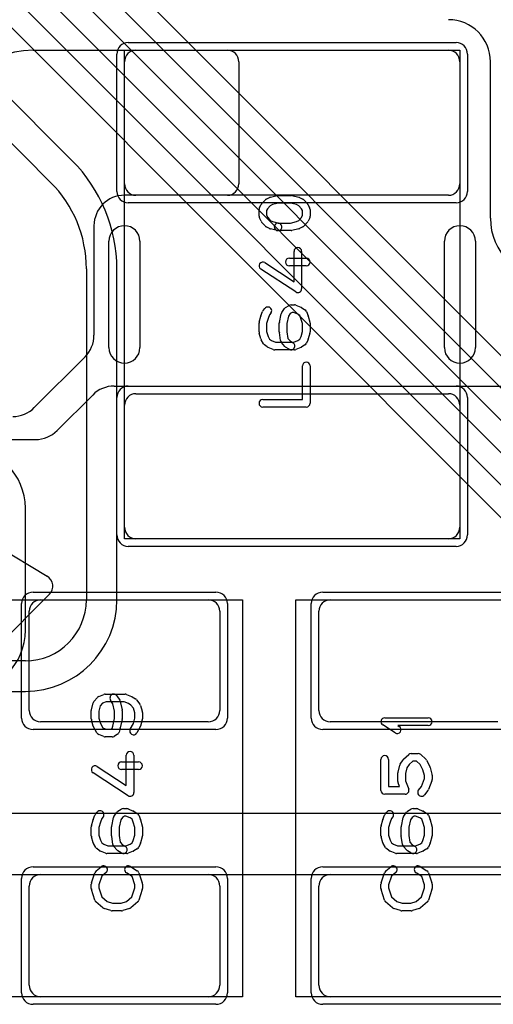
# Model space of a CAD drawing. Extents: x -3.9 to 29.3, y -3.9 to 20.
# Tile 23 of 37: x 15.6 to 18.7, y 4.6 to 11.1. Entities that reach past the tile are written whole.
import ezdxf

# ---------------------------------------------------------------- set-up
doc = ezdxf.new("R2010")
doc.units = 0
for name, color, linetype in [('L1', 3, 'CONTINUOUS'), ('L2', 3, 'CONTINUOUS'), ('L3', 3, 'CONTINUOUS'), ('MetalMask-A', 176, 'CONTINUOUS'), ('PartsArea-A', 111, 'CONTINUOUS'), ('PartsSilk-A', 221, 'CONTINUOUS'), ('Resist-A', 2, 'CONTINUOUS'), ('Silk-A', 140, 'CONTINUOUS')]:
    doc.layers.add(name, color=color, linetype=linetype)

msp = doc.modelspace()

# ---------------------------------------------------------------- linework, layer by layer
at = {"layer": 'L1'}
for p, q in [((15.65, 10.9), (16.92503, 10.9)), ((16.325, 10.9), (18.375, 10.9)), ((16.25, 10.025), (16.25, 10.825)), ((17, 10.82503), (17, 10.02497)), ((18.45, 10.825), (18.45, 10.025)), ((18.65004, 9.8), (18.65004, 10.825)), ((16.92503, 9.95), (16.25, 9.95)), ((18.375, 9.95), (16.325, 9.95)), ((16.05, 9.75), (16.05, 9.03288)), ((15.99142, 8.89146), (15.65854, 8.55858)), ((16.18284, 8.7), (20.5, 8.7)), ((16.325, 8.65), (18.375, 8.65)), ((15.80858, 8.40858), (16.04142, 8.64142)), ((16.25, 7.775), (16.25, 8.575)), ((18.45, 8.575), (18.45, 7.775)), ((14.4, 8.35), (15.66716, 8.35)), ((18.375, 7.7), (16.325, 7.7)), ((15.7, 7.3), (16.8, 7.3)), ((17.6, 7.3), (18.7, 7.3)), ((15.625, 6.575), (15.625, 7.225)), ((16.875, 7.225), (16.875, 6.575)), ((17.525, 6.575), (17.525, 7.225)), ((16.8, 6.5), (15.7, 6.5)), ((18.7, 6.5), (17.6, 6.5)), ((20.5, 5.9), (14.4, 5.9)), ((14.39996, 5.5), (20.50004, 5.5)), ((15.7, 5.5), (16.8, 5.5)), ((17.6, 5.5), (18.7, 5.5)), ((15.625, 4.775), (15.625, 5.425)), ((16.875, 5.425), (16.875, 4.775)), ((17.525, 4.775), (17.525, 5.425)), ((16.8, 4.7), (15.7, 4.7)), ((18.7, 4.7), (17.6, 4.7))]:
    msp.add_line(p, q, dxfattribs=at)
for centre, radius, start, end in [((18.375, 10.825), 0.27504, 0, 90), ((15.65, 10.3), 0.6, 90, 180), ((16.325, 10.825), 0.075, 90, 180), ((16.92503, 10.82503), 0.07497, 0, 90), ((18.375, 10.825), 0.075, 0, 90), ((16.325, 10.025), 0.075, 180, -90), ((16.92503, 10.02497), 0.07497, -90, 0), ((18.375, 10.025), 0.075, -90, 0), ((16.25, 9.75), 0.2, 90, 180), ((19.05004, 9.8), 0.4, 180, -90), ((15.85, 9.03288), 0.2, -45, 0), ((16.18284, 8.5), 0.2, 90, 135), ((16.325, 8.575), 0.075, 90, 180), ((18.375, 8.575), 0.075, 0, 90), ((15.51712, 8.7), 0.2, -90, -45), ((15.66716, 8.55), 0.2, -90, -45), ((16.325, 7.775), 0.075, 180, -90), ((18.375, 7.775), 0.075, -90, 0), ((15.7, 7.225), 0.075, 90, 180), ((16.8, 7.225), 0.075, 0, 90), ((17.6, 7.225), 0.075, 90, 180), ((15.7, 6.575), 0.075, 180, -90), ((16.8, 6.575), 0.075, -90, 0), ((17.6, 6.575), 0.075, 180, -90), ((15.7, 5.425), 0.075, 90, 180), ((16.8, 5.425), 0.075, 0, 90), ((17.6, 5.425), 0.075, 90, 180), ((15.7, 4.775), 0.075, 180, -90), ((16.8, 4.775), 0.075, -90, 0), ((17.6, 4.775), 0.075, 180, -90)]:
    msp.add_arc(centre, radius, start, end, dxfattribs=at)
at = {"layer": 'L2'}
msp.add_line((15.60004, 7.1), (15.60004, 7.9), dxfattribs=at)
for centre, start, end in [((15.2, 7.9), 0, 180), ((15.2, 7.1), 180, 0)]:
    msp.add_arc(centre, 0.40004, start, end, dxfattribs=at)
at = {"layer": 'L3'}
for p, q in [((22.40766, 5.2106), (12.14628, 15.47197)), ((12.02877, 15.37729), (22.30156, 5.1045)), ((22.1955, 4.99844), (11.9227, 15.27122)), ((13.00452, 13.9773), (21.47729, 5.50451)), ((21.37123, 5.39845), (12.89845, 13.87123)), ((12.79236, 13.76514), (21.26513, 5.29235)), ((15.90714, 10.17576), (13.07576, 13.00714)), ((12.93431, 12.86569), (15.76569, 10.03431)), ((16, 9.46863), (16, 7.3)), ((16.20004, 7.3), (16.20004, 9.46863)), ((15.6, 6.9), (14.9, 6.9)), ((14.9, 6.69996), (15.6, 6.69996))]:
    msp.add_line(p, q, dxfattribs=at)
for centre, radius, start, end in [((15.2, 9.46863), 1.00004, 0, 44.999595), ((15.2, 9.46862), 0.8, 0.000716, 45), ((15.6, 7.3), 0.4, -90, 0), ((15.6, 7.3), 0.60004, -90, 0)]:
    msp.add_arc(centre, radius, start, end, dxfattribs=at)
at = {"layer": 'MetalMask-A'}
for p, q in [((16.325, 10.9), (18.375, 10.9)), ((16.25, 10.025), (16.25, 10.825)), ((18.45, 10.825), (18.45, 10.025)), ((18.375, 9.95), (16.325, 9.95)), ((16.325, 8.65), (18.375, 8.65)), ((16.25, 7.775), (16.25, 8.575)), ((18.45, 8.575), (18.45, 7.775)), ((18.375, 7.7), (16.325, 7.7)), ((15.7, 7.3), (16.8, 7.3)), ((17.6, 7.3), (18.7, 7.3)), ((15.625, 6.575), (15.625, 7.225)), ((16.875, 7.225), (16.875, 6.575)), ((17.525, 6.575), (17.525, 7.225)), ((16.8, 6.5), (15.7, 6.5)), ((18.7, 6.5), (17.6, 6.5)), ((15.7, 5.5), (16.8, 5.5)), ((17.6, 5.5), (18.7, 5.5)), ((15.625, 4.775), (15.625, 5.425)), ((16.875, 5.425), (16.875, 4.775)), ((17.525, 4.775), (17.525, 5.425)), ((16.8, 4.7), (15.7, 4.7)), ((18.7, 4.7), (17.6, 4.7))]:
    msp.add_line(p, q, dxfattribs=at)
for centre, start, end in [((16.325, 10.825), 90, 180), ((18.375, 10.825), 0, 90), ((16.325, 10.025), 180, -90), ((18.375, 10.025), -90, 0), ((16.325, 8.575), 90, 180), ((18.375, 8.575), 0, 90), ((16.325, 7.775), 180, -90), ((18.375, 7.775), -90, 0), ((15.7, 7.225), 90, 180), ((16.8, 7.225), 0, 90), ((17.6, 7.225), 90, 180), ((15.7, 6.575), 180, -90), ((16.8, 6.575), -90, 0), ((17.6, 6.575), 180, -90), ((15.7, 5.425), 90, 180), ((16.8, 5.425), 0, 90), ((17.6, 5.425), 90, 180), ((15.7, 4.775), 180, -90), ((16.8, 4.775), -90, 0), ((17.6, 4.775), 180, -90)]:
    msp.add_arc(centre, 0.075, start, end, dxfattribs=at)
at = {"layer": 'PartsArea-A'}
for p, q in [((16.25, 7.7), (16.25, 10.9)), ((16.25, 10.9), (18.45, 10.9)), ((18.45, 10.9), (18.45, 7.7)), ((18.45, 7.7), (16.25, 7.7)), ((15.475, 7.3), (17.025, 7.3)), ((17.025, 7.3), (17.025, 4.7)), ((17.375, 4.7), (17.375, 7.3)), ((17.375, 7.3), (18.925, 7.3)), ((17.025, 4.7), (15.475, 4.7)), ((18.925, 4.7), (17.375, 4.7))]:
    msp.add_line(p, q, dxfattribs=at)
at = {"layer": 'PartsSilk-A'}
for p, q in [((17.17956, 9.92375), (17.20178, 9.93486)), ((17.2069, 9.93675), (17.25135, 9.94786)), ((17.25741, 9.94861), (17.34259, 9.94861)), ((17.34865, 9.94786), (17.3931, 9.93675)), ((17.39822, 9.93486), (17.42044, 9.92375)), ((17.1357, 9.86934), (17.14681, 9.88879)), ((17.14983, 9.893), (17.17205, 9.918)), ((17.20623, 9.88118), (17.18894, 9.86173)), ((17.22169, 9.88891), (17.20623, 9.88118)), ((17.26049, 9.89861), (17.22169, 9.88891)), ((17.33951, 9.89861), (17.26049, 9.89861)), ((17.37831, 9.88891), (17.33951, 9.89861)), ((17.39377, 9.88118), (17.37831, 9.88891)), ((17.41106, 9.86173), (17.39377, 9.88118)), ((17.42795, 9.918), (17.45017, 9.893)), ((17.45319, 9.88879), (17.4643, 9.86934)), ((17.13241, 9.8125), (17.13241, 9.85694)), ((17.18894, 9.86173), (17.18241, 9.8503)), ((17.18241, 9.8503), (17.18241, 9.8184)), ((17.18241, 9.8184), (17.1894, 9.80442)), ((17.1894, 9.80442), (17.20623, 9.78549)), ((17.39377, 9.78549), (17.4106, 9.80442)), ((17.4106, 9.80442), (17.41759, 9.8184)), ((17.41759, 9.8503), (17.41106, 9.86173)), ((17.41759, 9.8184), (17.41759, 9.8503)), ((17.46759, 9.85694), (17.46759, 9.8125)), ((17.14616, 9.7791), (17.13505, 9.80132)), ((17.17205, 9.74867), (17.14983, 9.77367)), ((17.20178, 9.73181), (17.17956, 9.74292)), ((17.20623, 9.78549), (17.22169, 9.77776)), ((17.22169, 9.77776), (17.26347, 9.76731)), ((17.25741, 9.76806), (17.33951, 9.76806)), ((17.33951, 9.76806), (17.37831, 9.77776)), ((17.37831, 9.77776), (17.39377, 9.78549)), ((17.42044, 9.74292), (17.39822, 9.73181)), ((17.45017, 9.77367), (17.42795, 9.74867)), ((17.46495, 9.80132), (17.45384, 9.7791)), ((17.25135, 9.71881), (17.2069, 9.72992)), ((17.34259, 9.71806), (17.25741, 9.71806)), ((17.3931, 9.72992), (17.34865, 9.71881)), ((16.1484, 8.9516), (16.1484, 9.6484)), ((16.3516, 9.6484), (16.3516, 8.9516)), ((18.3484, 8.9516), (18.3484, 9.6484)), ((18.5516, 9.6484), (18.5516, 8.9516)), ((17.36204, 9.38369), (17.36204, 9.58194)), ((17.41204, 9.58194), (17.41204, 9.3375)), ((17.17108, 9.50843), (17.36204, 9.38369)), ((17.33148, 9.5375), (17.44259, 9.5375)), ((17.44259, 9.4875), (17.33148, 9.4875)), ((17.37337, 9.31657), (17.14374, 9.46657)), ((17.30713, 9.21426), (17.32935, 9.22814)), ((17.34259, 9.23194), (17.36481, 9.23194)), ((17.37442, 9.23002), (17.40776, 9.21614)), ((17.14531, 9.16067), (17.15642, 9.18845)), ((17.16011, 9.19479), (17.17122, 9.20868)), ((17.20147, 9.16645), (17.19221, 9.14329)), ((17.21026, 9.17744), (17.20147, 9.16645)), ((17.26623, 9.1174), (17.27734, 9.17296)), ((17.28176, 9.18294), (17.30028, 9.20794)), ((17.33764, 9.17437), (17.32527, 9.15767)), ((17.34976, 9.18194), (17.33764, 9.17437)), ((17.35981, 9.18194), (17.34976, 9.18194)), ((17.38664, 9.17077), (17.35981, 9.18194)), ((17.40019, 9.1623), (17.38664, 9.17077)), ((17.40779, 9.14329), (17.40019, 9.1623)), ((17.4114, 9.21426), (17.43362, 9.20037)), ((17.44358, 9.18845), (17.45469, 9.16067)), ((17.13241, 9.05417), (17.13241, 9.1125)), ((17.13337, 9.11937), (17.14448, 9.15826)), ((17.19221, 9.14329), (17.18241, 9.109)), ((17.18241, 9.109), (17.18241, 9.05767)), ((17.26574, 9.05417), (17.26574, 9.1125)), ((17.32527, 9.15767), (17.31574, 9.11002)), ((17.31574, 9.11002), (17.31574, 9.05592)), ((17.41759, 9.109), (17.40779, 9.14329)), ((17.41759, 9.05767), (17.41759, 9.109)), ((17.45552, 9.15826), (17.46663, 9.11937)), ((17.46759, 9.1125), (17.46759, 9.05417)), ((17.14448, 9.00841), (17.13337, 9.0473)), ((17.18241, 9.05767), (17.19167, 9.02525)), ((17.27339, 8.99791), (17.26598, 9.05069)), ((17.31574, 9.05592), (17.32186, 9.01235)), ((17.40792, 9.02383), (17.41759, 9.05767)), ((17.46663, 9.0473), (17.45552, 9.00841)), ((17.16182, 8.97754), (17.14701, 9.00254)), ((17.18685, 8.95639), (17.16833, 8.97028)), ((17.19167, 9.02525), (17.20231, 9.0073)), ((17.20231, 9.0073), (17.21435, 8.99827)), ((17.21435, 8.99827), (17.24019, 8.9875)), ((17.24019, 8.9875), (17.35981, 8.9875)), ((17.30168, 8.95978), (17.27946, 8.98478)), ((17.32186, 9.01235), (17.33667, 8.99568)), ((17.33667, 8.99568), (17.35584, 8.9837)), ((17.35981, 8.9875), (17.38664, 8.99868)), ((17.38664, 8.99868), (17.40063, 9.00742)), ((17.40063, 9.00742), (17.40792, 9.02383)), ((17.43362, 8.96908), (17.4114, 8.95519)), ((17.45433, 9.00513), (17.44322, 8.98013)), ((17.22558, 8.93942), (17.19224, 8.95331)), ((17.36481, 8.9375), (17.23519, 8.9375)), ((17.32934, 8.9413), (17.30712, 8.95519)), ((17.40776, 8.95331), (17.37442, 8.93942)), ((17.41759, 8.6125), (17.41759, 8.83194)), ((17.46759, 8.83194), (17.46759, 8.5875)), ((17.15741, 8.6125), (17.41759, 8.6125)), ((17.44259, 8.5625), (17.15741, 8.5625)), ((14.75725, 8.04565), (15.74346, 7.45392)), ((15.75791, 7.33658), (15.36342, 6.94209)), ((16.04983, 6.63467), (16.07205, 6.65967)), ((16.08113, 6.66614), (16.11446, 6.68002)), ((16.12407, 6.68194), (16.2537, 6.68194)), ((16.20043, 6.67081), (16.21895, 6.64304)), ((16.26331, 6.68002), (16.29665, 6.66614)), ((16.30029, 6.66426), (16.32251, 6.65037)), ((16.32878, 6.64479), (16.351, 6.61701)), ((16.03316, 6.57967), (16.04427, 6.62412)), ((16.09129, 6.60604), (16.08241, 6.57053)), ((16.10563, 6.62218), (16.09129, 6.60604)), ((16.12907, 6.63194), (16.10563, 6.62218)), ((16.2487, 6.63194), (16.12907, 6.63194)), ((16.17461, 6.61942), (16.15883, 6.64307)), ((16.18426, 6.57113), (16.17461, 6.61942)), ((16.22266, 6.63407), (16.23377, 6.57851)), ((16.27553, 6.62077), (16.2487, 6.63194)), ((16.2924, 6.61023), (16.27553, 6.62077)), ((16.30882, 6.5897), (16.2924, 6.61023)), ((16.31759, 6.559), (16.30882, 6.5897)), ((16.35552, 6.60826), (16.36663, 6.56937)), ((16.03241, 6.52083), (16.03241, 6.57361)), ((16.08241, 6.57053), (16.08241, 6.52411)), ((16.08241, 6.52411), (16.09184, 6.48875)), ((16.17386, 6.4713), (16.18426, 6.52331)), ((16.18426, 6.52331), (16.18426, 6.57113)), ((16.23377, 6.51593), (16.22266, 6.46038)), ((16.23426, 6.57361), (16.23426, 6.52083)), ((16.30816, 6.48875), (16.31759, 6.52411)), ((16.31759, 6.52411), (16.31759, 6.559)), ((16.36759, 6.5625), (16.36759, 6.52083)), ((17.95741, 6.52639), (18.24259, 6.52639)), ((16.04436, 6.47273), (16.03325, 6.51439)), ((16.06903, 6.42788), (16.04681, 6.46677)), ((16.09184, 6.48875), (16.10822, 6.46008)), ((16.10822, 6.46008), (16.12907, 6.45139)), ((16.12907, 6.45139), (16.16135, 6.45139)), ((16.16135, 6.45139), (16.16946, 6.45646)), ((16.16946, 6.45646), (16.17386, 6.4713)), ((16.22212, 6.45818), (16.21471, 6.43318)), ((16.28755, 6.45268), (16.30816, 6.48875)), ((16.35319, 6.46677), (16.33097, 6.42788)), ((16.36675, 6.51439), (16.35564, 6.47273)), ((18.0253, 6.42763), (17.94382, 6.48041)), ((18.24259, 6.47639), (18.04199, 6.47639)), ((18.04199, 6.47639), (18.05248, 6.46959)), ((16.11445, 6.40331), (16.08112, 6.4172)), ((16.16852, 6.40139), (16.12407, 6.40139)), ((16.20399, 6.41908), (16.18177, 6.40519)), ((16.26204, 6.08369), (16.26204, 6.28194)), ((16.31204, 6.28194), (16.31204, 6.0375)), ((18.08125, 6.25593), (18.11458, 6.28649)), ((18.13148, 6.29306), (18.17593, 6.29306)), ((18.19283, 6.28649), (18.22616, 6.25593)), ((16.07108, 6.20843), (16.26204, 6.08369)), ((16.23148, 6.2375), (16.34259, 6.2375)), ((17.93241, 6.05139), (17.93241, 6.25417)), ((17.98241, 6.25417), (17.98241, 6.07639)), ((18.04427, 6.17134), (18.05538, 6.21578)), ((18.05883, 6.22359), (18.07735, 6.25137)), ((18.10283, 6.19946), (18.09352, 6.1622)), ((18.11727, 6.22112), (18.10283, 6.19946)), ((18.14121, 6.24306), (18.11727, 6.22112)), ((18.1662, 6.24306), (18.14121, 6.24306)), ((18.18921, 6.22196), (18.1662, 6.24306)), ((18.20797, 6.18678), (18.18921, 6.22196)), ((18.23132, 6.24926), (18.25354, 6.20759)), ((18.25573, 6.20189), (18.26684, 6.15745)), ((16.27337, 6.01657), (16.04374, 6.16657)), ((16.34259, 6.1875), (16.23148, 6.1875)), ((18.04352, 6.10972), (18.04352, 6.16528)), ((18.09352, 6.1622), (18.09352, 6.11432)), ((18.1984, 6.07784), (18.21759, 6.12821)), ((18.21759, 6.14831), (18.20797, 6.18678)), ((18.21759, 6.12821), (18.21759, 6.14831)), ((18.26759, 6.15139), (18.26759, 6.12361)), ((17.98241, 6.07639), (18.05446, 6.07639)), ((18.05446, 6.07639), (18.04516, 6.10082)), ((18.09352, 6.11432), (18.1141, 6.06029)), ((18.17863, 6.05312), (18.1984, 6.07784)), ((18.26595, 6.11471), (18.24373, 6.05638)), ((18.09074, 6.02639), (17.95741, 6.02639)), ((18.23989, 6.04966), (18.21767, 6.02188)), ((16.04531, 5.86067), (16.05642, 5.88845)), ((16.06011, 5.89479), (16.07122, 5.90868)), ((16.11026, 5.87744), (16.10147, 5.86645)), ((16.16623, 5.8174), (16.17734, 5.87296)), ((16.18176, 5.88294), (16.20028, 5.90794)), ((16.20713, 5.91426), (16.22935, 5.92814)), ((16.23764, 5.87437), (16.22527, 5.85767)), ((16.24976, 5.88194), (16.23764, 5.87437)), ((16.24259, 5.93194), (16.26481, 5.93194)), ((16.25981, 5.88194), (16.24976, 5.88194)), ((16.28664, 5.87077), (16.25981, 5.88194)), ((16.27442, 5.93002), (16.30776, 5.91614)), ((16.30019, 5.8623), (16.28664, 5.87077)), ((16.3114, 5.91426), (16.33362, 5.90037)), ((16.34358, 5.88845), (16.35469, 5.86067)), ((17.94531, 5.86067), (17.95642, 5.88845)), ((17.96011, 5.89479), (17.97122, 5.90868)), ((18.01026, 5.87744), (18.00147, 5.86645)), ((18.06623, 5.8174), (18.07734, 5.87296)), ((18.08176, 5.88294), (18.10028, 5.90794)), ((18.10713, 5.91426), (18.12935, 5.92814)), ((18.13764, 5.87437), (18.12527, 5.85767)), ((18.14976, 5.88194), (18.13764, 5.87437)), ((18.14259, 5.93194), (18.16481, 5.93194)), ((18.15981, 5.88194), (18.14976, 5.88194)), ((18.18664, 5.87077), (18.15981, 5.88194)), ((18.17442, 5.93002), (18.20776, 5.91614)), ((18.20019, 5.8623), (18.18664, 5.87077)), ((18.2114, 5.91426), (18.23362, 5.90037)), ((18.24358, 5.88845), (18.25469, 5.86067)), ((16.03241, 5.75417), (16.03241, 5.8125)), ((16.03337, 5.81937), (16.04448, 5.85826)), ((16.09221, 5.84329), (16.08241, 5.809)), ((16.08241, 5.809), (16.08241, 5.75767)), ((16.10147, 5.86645), (16.09221, 5.84329)), ((16.16574, 5.75417), (16.16574, 5.8125)), ((16.22527, 5.85767), (16.21574, 5.81002)), ((16.21574, 5.81002), (16.21574, 5.75592)), ((16.30779, 5.84329), (16.30019, 5.8623)), ((16.31759, 5.809), (16.30779, 5.84329)), ((16.31759, 5.75767), (16.31759, 5.809)), ((16.35552, 5.85826), (16.36663, 5.81937)), ((16.36759, 5.8125), (16.36759, 5.75417)), ((17.93241, 5.75417), (17.93241, 5.8125)), ((17.93337, 5.81937), (17.94448, 5.85826)), ((17.99221, 5.84329), (17.98241, 5.809)), ((17.98241, 5.809), (17.98241, 5.75767)), ((18.00147, 5.86645), (17.99221, 5.84329)), ((18.06574, 5.75417), (18.06574, 5.8125)), ((18.12527, 5.85767), (18.11574, 5.81002)), ((18.11574, 5.81002), (18.11574, 5.75592)), ((18.20779, 5.84329), (18.20019, 5.8623)), ((18.21759, 5.809), (18.20779, 5.84329)), ((18.21759, 5.75767), (18.21759, 5.809)), ((18.25552, 5.85826), (18.26663, 5.81937)), ((18.26759, 5.8125), (18.26759, 5.75417)), ((16.04448, 5.70841), (16.03337, 5.7473)), ((16.08241, 5.75767), (16.09167, 5.72525)), ((16.17339, 5.69791), (16.16598, 5.75069)), ((16.21574, 5.75592), (16.22186, 5.71235)), ((16.30792, 5.72383), (16.31759, 5.75767)), ((16.36663, 5.7473), (16.35552, 5.70841)), ((17.94448, 5.70841), (17.93337, 5.7473)), ((17.98241, 5.75767), (17.99167, 5.72525)), ((18.07339, 5.69791), (18.06598, 5.75069)), ((18.11574, 5.75592), (18.12186, 5.71235)), ((18.20792, 5.72383), (18.21759, 5.75767)), ((18.26663, 5.7473), (18.25552, 5.70841)), ((16.06182, 5.67754), (16.04701, 5.70254)), ((16.09167, 5.72525), (16.10231, 5.7073)), ((16.10231, 5.7073), (16.11435, 5.69827)), ((16.11435, 5.69827), (16.14019, 5.6875)), ((16.14019, 5.6875), (16.25981, 5.6875)), ((16.20168, 5.65978), (16.17946, 5.68478)), ((16.22186, 5.71235), (16.23667, 5.69568)), ((16.23667, 5.69568), (16.25584, 5.6837)), ((16.25981, 5.6875), (16.28664, 5.69868)), ((16.28664, 5.69868), (16.30063, 5.70742)), ((16.30063, 5.70742), (16.30792, 5.72383)), ((16.35433, 5.70513), (16.34322, 5.68013)), ((17.96182, 5.67754), (17.94701, 5.70254)), ((17.99167, 5.72525), (18.00231, 5.7073)), ((18.00231, 5.7073), (18.01435, 5.69827)), ((18.01435, 5.69827), (18.04019, 5.6875)), ((18.04019, 5.6875), (18.15981, 5.6875)), ((18.10168, 5.65978), (18.07946, 5.68478)), ((18.12186, 5.71235), (18.13667, 5.69568)), ((18.13667, 5.69568), (18.15584, 5.6837)), ((18.15981, 5.6875), (18.18664, 5.69868)), ((18.18664, 5.69868), (18.20063, 5.70742)), ((18.20063, 5.70742), (18.20792, 5.72383)), ((18.25433, 5.70513), (18.24322, 5.68013)), ((16.08685, 5.65639), (16.06833, 5.67028)), ((16.12558, 5.63942), (16.09224, 5.65331)), ((16.26481, 5.6375), (16.13519, 5.6375)), ((16.22934, 5.6413), (16.20712, 5.65519)), ((16.30776, 5.65331), (16.27442, 5.63942)), ((16.33362, 5.66908), (16.3114, 5.65519)), ((17.98685, 5.65639), (17.96833, 5.67028)), ((18.02558, 5.63942), (17.99224, 5.65331)), ((18.16481, 5.6375), (18.03519, 5.6375)), ((18.12934, 5.6413), (18.10712, 5.65519)), ((18.20776, 5.65331), (18.17442, 5.63942)), ((18.23362, 5.66908), (18.2114, 5.65519)), ((16.06363, 5.52338), (16.09696, 5.55115)), ((16.28918, 5.55314), (16.33362, 5.52537)), ((17.96363, 5.52338), (17.99696, 5.55115)), ((18.18918, 5.55314), (18.23362, 5.52537)), ((16.03369, 5.4454), (16.05591, 5.51207)), ((16.1011, 5.48952), (16.08241, 5.43344)), ((16.12896, 5.51273), (16.1011, 5.48952)), ((16.2995, 5.48773), (16.26268, 5.51074)), ((16.31759, 5.43344), (16.2995, 5.48773)), ((16.34409, 5.51207), (16.36631, 5.4454)), ((17.93369, 5.4454), (17.95591, 5.51207)), ((18.0011, 5.48952), (17.98241, 5.43344)), ((18.02896, 5.51273), (18.0011, 5.48952)), ((18.1995, 5.48773), (18.16268, 5.51074)), ((18.21759, 5.43344), (18.1995, 5.48773)), ((18.24409, 5.51207), (18.26631, 5.4454)), ((16.03241, 5.40972), (16.03241, 5.4375)), ((16.08241, 5.43344), (16.08241, 5.41362)), ((16.31759, 5.41362), (16.31759, 5.43344)), ((16.36759, 5.4375), (16.36759, 5.40972)), ((17.93241, 5.40972), (17.93241, 5.4375)), ((17.98241, 5.43344), (17.98241, 5.41362)), ((18.21759, 5.41362), (18.21759, 5.43344)), ((18.26759, 5.4375), (18.26759, 5.40972)), ((16.05582, 5.33266), (16.0336, 5.4021)), ((16.08241, 5.41362), (16.10132, 5.35452)), ((16.10132, 5.35452), (16.13656, 5.32368)), ((16.26344, 5.32368), (16.29868, 5.35452)), ((16.29868, 5.35452), (16.31759, 5.41362)), ((16.3664, 5.4021), (16.34418, 5.33266)), ((17.95582, 5.33266), (17.9336, 5.4021)), ((17.98241, 5.41362), (18.00132, 5.35452)), ((18.00132, 5.35452), (18.03656, 5.32368)), ((18.16344, 5.32368), (18.19868, 5.35452)), ((18.19868, 5.35452), (18.21759, 5.41362)), ((18.2664, 5.4021), (18.24418, 5.33266)), ((16.10761, 5.28258), (16.06317, 5.32147)), ((16.13656, 5.32368), (16.17234, 5.3125)), ((16.17234, 5.3125), (16.22766, 5.3125)), ((16.22766, 5.3125), (16.26344, 5.32368)), ((16.33683, 5.32147), (16.29239, 5.28258)), ((18.00761, 5.28258), (17.96317, 5.32147)), ((18.03656, 5.32368), (18.07234, 5.3125)), ((18.07234, 5.3125), (18.12766, 5.3125)), ((18.12766, 5.3125), (18.16344, 5.32368)), ((18.23683, 5.32147), (18.19239, 5.28258)), ((16.16106, 5.26364), (16.11661, 5.27753)), ((16.23148, 5.2625), (16.16852, 5.2625)), ((16.28339, 5.27753), (16.23894, 5.26364)), ((18.06106, 5.26364), (18.01661, 5.27753)), ((18.13148, 5.2625), (18.06852, 5.2625)), ((18.18339, 5.27753), (18.13894, 5.26364))]:
    msp.add_line(p, q, dxfattribs=at)
for centre, radius, start, end in [((17.21296, 9.9125), 0.025, 104.030684, 116.565051), ((17.25741, 9.92361), 0.025, 90, 104.030684), ((17.34259, 9.92361), 0.025, 75.969316, 90), ((17.38704, 9.9125), 0.025, 63.434949, 75.969316), ((17.15741, 9.85694), 0.025, 150.266489, 180), ((17.16852, 9.87639), 0.025, 138.372169, 150.266489), ((17.19074, 9.90139), 0.025, 116.565051, 138.37217), ((17.40926, 9.90139), 0.025, 41.627831, 63.434949), ((17.43148, 9.87639), 0.025, 29.733511, 41.62783), ((17.44259, 9.85694), 0.025, 0, 29.733511), ((17.15741, 9.8125), 0.025, 180, -153.434949), ((17.44259, 9.8125), 0.025, -26.565051, 0), ((16.25, 9.6484), 0.1016, 0, 180), ((17.16852, 9.79028), 0.025, -153.434949, -138.37217), ((17.19074, 9.76528), 0.025, -138.372169, -116.565051), ((17.25741, 9.74306), 0.025, 90, -90), ((17.25741, 9.74306), 0.025, -104.030684, 75.96679), ((17.40926, 9.76528), 0.025, -63.434949, -41.62783), ((17.43148, 9.79028), 0.025, -41.627831, -26.565051), ((18.45, 9.6484), 0.1016, 0, 180), ((17.21296, 9.75417), 0.025, -116.565051, -104.030684), ((17.34259, 9.74306), 0.025, -90, -75.969316), ((17.38704, 9.75417), 0.025, -75.969316, -63.434949), ((17.38704, 9.58194), 0.025, 0, 180), ((17.15741, 9.4875), 0.025, 56.850263, -123.153564), ((17.33148, 9.5125), 0.025, 90, -90), ((17.44259, 9.5125), 0.025, -90, 90), ((17.38704, 9.3375), 0.025, -123.149737, 0), ((17.34259, 9.20694), 0.025, 90, 121.985944), ((17.36481, 9.20694), 0.025, 67.394238, 90), ((17.16852, 9.15139), 0.025, 158.207103, 164.051456), ((17.17963, 9.17917), 0.025, 141.333033, 158.207103), ((17.19074, 9.19306), 0.025, -38.666967, 141.345223), ((17.30185, 9.16806), 0.025, 143.473873, 168.694563), ((17.32037, 9.19306), 0.025, 121.985944, 143.473873), ((17.39815, 9.19306), 0.025, 57.994617, 67.394238), ((17.42037, 9.17917), 0.025, 21.792897, 57.994617), ((17.43148, 9.15139), 0.025, 15.948544, 21.792897), ((17.15741, 9.1125), 0.025, 164.051456, 180), ((17.29074, 9.1125), 0.025, 168.694563, 180), ((17.44259, 9.1125), 0.025, 0, 15.948544), ((17.15741, 9.05417), 0.025, 180, -164.051456), ((17.29074, 9.05417), 0.025, 180, -171.999526), ((17.44259, 9.05417), 0.025, -15.948544, 0), ((17.16852, 9.01528), 0.025, -164.051456, -149.362476), ((17.18333, 8.99028), 0.025, -149.362476, -126.869898), ((17.29815, 9.00139), 0.025, -171.999526, -138.37217), ((17.34259, 8.9625), 0.025, -122.005383, 57.989981), ((17.42037, 8.99028), 0.025, -57.994617, -23.950855), ((17.43148, 9.01528), 0.025, -23.950855, -15.948544), ((16.25, 8.9516), 0.1016, 180, 0), ((17.20185, 8.97639), 0.025, -126.869898, -112.605762), ((17.23519, 8.9625), 0.025, -112.605762, -90), ((17.32037, 8.97639), 0.025, -138.372169, -122.005383), ((17.36481, 8.9625), 0.025, -90, -67.394238), ((17.39815, 8.97639), 0.025, -67.394238, -57.994617), ((18.45, 8.9516), 0.1016, 180, 0), ((17.44259, 8.83194), 0.025, 0, 180), ((17.15741, 8.5875), 0.025, 90, -90), ((17.44259, 8.5875), 0.025, -90, 0), ((15.70487, 7.38961), 0.075, -44.994598, 59.036165), ((16.09074, 6.64306), 0.025, 112.605762, 138.369306), ((16.12407, 6.65694), 0.025, 90, 112.608878), ((16.17963, 6.65694), 0.025, 33.696424, -146.300411), ((16.2537, 6.65694), 0.025, 67.394238, 90), ((16.28704, 6.64306), 0.025, 57.994617, 67.397221), ((16.30926, 6.62917), 0.025, 38.666967, 57.989981), ((16.05741, 6.57361), 0.025, 165.969316, 180), ((16.06852, 6.61806), 0.025, 138.372169, 165.96679), ((16.19815, 6.62917), 0.025, 11.305437, 33.699589), ((16.33148, 6.60139), 0.025, 15.948544, 38.654777), ((16.05741, 6.52083), 0.025, 180, -165.067727), ((16.20926, 6.57361), 0.025, 0, 11.307949), ((16.20926, 6.52083), 0.025, -11.305437, 0), ((16.34259, 6.5625), 0.025, 0, 15.94345), ((16.34259, 6.52083), 0.025, -14.925513, 0), ((17.95741, 6.50139), 0.025, 90, -122.933807), ((18.24259, 6.50139), 0.025, -90, 90), ((16.06852, 6.47917), 0.025, -165.074487, -150.258292), ((16.19815, 6.46528), 0.025, -16.499478, -11.309932), ((16.30926, 6.44028), 0.025, 150.266489, -29.741708), ((16.33148, 6.47917), 0.025, -29.733511, -14.932273), ((18.03889, 6.44861), 0.025, -122.933543, 57.066193), ((16.09074, 6.44028), 0.025, -150.266489, -112.623527), ((16.12407, 6.42639), 0.025, -112.626915, -90), ((16.16852, 6.42639), 0.025, -90, -57.989981), ((16.19074, 6.44028), 0.025, -57.994617, -16.509823), ((16.28704, 6.28194), 0.025, 0, 180), ((17.95741, 6.25417), 0.025, 0, 180), ((18.13148, 6.26806), 0.025, 90, 132.517452), ((18.17593, 6.26806), 0.025, 47.4797, 90), ((16.05741, 6.1875), 0.025, 56.850263, -123.153564), ((16.23148, 6.2125), 0.025, 90, -90), ((16.34259, 6.2125), 0.025, -90, 90), ((18.07963, 6.20972), 0.025, 146.303576, 165.963757), ((18.09815, 6.2375), 0.025, 132.5203, 146.309933), ((18.20926, 6.2375), 0.025, 28.061701, 47.482548), ((18.23148, 6.19583), 0.025, 14.030684, 28.068205), ((18.06852, 6.16528), 0.025, 165.969316, 180), ((18.24259, 6.15139), 0.025, 0, 14.036243), ((18.06852, 6.10972), 0.025, 180, -159.146359), ((18.24259, 6.12361), 0.025, -20.856498, 0), ((16.28704, 6.0375), 0.025, -123.149737, 0), ((17.95741, 6.05139), 0.025, 180, -90), ((18.09074, 6.05139), 0.025, -90, 20.856498), ((18.19815, 6.0375), 0.025, 141.333033, -38.654777), ((18.22037, 6.06528), 0.025, -38.666967, -20.853641), ((16.07963, 5.87917), 0.025, 141.333033, 158.207103), ((16.09074, 5.89306), 0.025, -38.666967, 141.345223), ((16.20185, 5.86806), 0.025, 143.473873, 168.694563), ((16.22037, 5.89306), 0.025, 121.985944, 143.473873), ((16.24259, 5.90694), 0.025, 90, 121.985944), ((16.26481, 5.90694), 0.025, 67.394238, 90), ((16.29815, 5.89306), 0.025, 57.994617, 67.394238), ((16.32037, 5.87917), 0.025, 21.792897, 57.994617), ((17.97963, 5.87917), 0.025, 141.333033, 158.207103), ((17.99074, 5.89306), 0.025, -38.666967, 141.345223), ((18.10185, 5.86806), 0.025, 143.473873, 168.694563), ((18.12037, 5.89306), 0.025, 121.985944, 143.473873), ((18.14259, 5.90694), 0.025, 90, 121.985944), ((18.16481, 5.90694), 0.025, 67.394238, 90), ((18.19815, 5.89306), 0.025, 57.994617, 67.394238), ((18.22037, 5.87917), 0.025, 21.792897, 57.994617), ((16.05741, 5.8125), 0.025, 164.051456, 180), ((16.06852, 5.85139), 0.025, 158.207103, 164.051456), ((16.19074, 5.8125), 0.025, 168.694563, 180), ((16.33148, 5.85139), 0.025, 15.948544, 21.792897), ((16.34259, 5.8125), 0.025, 0, 15.948544), ((17.95741, 5.8125), 0.025, 164.051456, 180), ((17.96852, 5.85139), 0.025, 158.207103, 164.051456), ((18.09074, 5.8125), 0.025, 168.694563, 180), ((18.23148, 5.85139), 0.025, 15.948544, 21.792897), ((18.24259, 5.8125), 0.025, 0, 15.948544), ((16.05741, 5.75417), 0.025, 180, -164.051456), ((16.19074, 5.75417), 0.025, 180, -171.999526), ((16.34259, 5.75417), 0.025, -15.948544, 0), ((17.95741, 5.75417), 0.025, 180, -164.051456), ((18.09074, 5.75417), 0.025, 180, -171.999526), ((18.24259, 5.75417), 0.025, -15.948544, 0), ((16.06852, 5.71528), 0.025, -164.051456, -149.362476), ((16.08333, 5.69028), 0.025, -149.362476, -126.869898), ((16.19815, 5.70139), 0.025, -171.999526, -138.37217), ((16.24259, 5.6625), 0.025, -122.005383, 57.989981), ((16.32037, 5.69028), 0.025, -57.994617, -23.950855), ((16.33148, 5.71528), 0.025, -23.950855, -15.948544), ((17.96852, 5.71528), 0.025, -164.051456, -149.362476), ((17.98333, 5.69028), 0.025, -149.362476, -126.869898), ((18.09815, 5.70139), 0.025, -171.999526, -138.37217), ((18.14259, 5.6625), 0.025, -122.005383, 57.989981), ((18.22037, 5.69028), 0.025, -57.994617, -23.950855), ((18.23148, 5.71528), 0.025, -23.950855, -15.948544), ((16.10185, 5.67639), 0.025, -126.869898, -112.605762), ((16.13519, 5.6625), 0.025, -112.605762, -90), ((16.22037, 5.67639), 0.025, -138.372169, -122.005383), ((16.26481, 5.6625), 0.025, -90, -67.394238), ((16.29815, 5.67639), 0.025, -67.394238, -57.994617), ((18.00185, 5.67639), 0.025, -126.869898, -112.605762), ((18.03519, 5.6625), 0.025, -112.605762, -90), ((18.12037, 5.67639), 0.025, -138.372169, -122.005383), ((18.16481, 5.6625), 0.025, -90, -67.394238), ((18.19815, 5.67639), 0.025, -67.394238, -57.994617), ((16.11296, 5.53194), 0.025, -50.209101, 129.800498), ((16.27593, 5.53194), 0.025, 57.994617, -122.000747), ((18.01296, 5.53194), 0.025, -50.209101, 129.800498), ((18.17593, 5.53194), 0.025, 57.994617, -122.000747), ((16.07963, 5.50417), 0.025, 129.790899, 161.579545), ((16.32037, 5.50417), 0.025, 18.420455, 57.994617), ((17.97963, 5.50417), 0.025, 129.790899, 161.579545), ((18.22037, 5.50417), 0.025, 18.420455, 57.994617), ((16.05741, 5.4375), 0.025, 161.579545, 180), ((16.34259, 5.4375), 0.025, 0, 18.420455), ((17.95741, 5.4375), 0.025, 161.579545, 180), ((18.24259, 5.4375), 0.025, 0, 18.420455), ((16.05741, 5.40972), 0.025, 180, -162.253582), ((16.34259, 5.40972), 0.025, -17.746418, 0), ((17.95741, 5.40972), 0.025, 180, -162.253582), ((18.24259, 5.40972), 0.025, -17.746418, 0), ((16.07963, 5.34028), 0.025, -162.253582, -131.188082), ((16.32037, 5.34028), 0.025, -48.811918, -17.746418), ((17.97963, 5.34028), 0.025, -162.253582, -131.188082), ((18.22037, 5.34028), 0.025, -48.811918, -17.746418), ((16.12407, 5.30139), 0.025, -131.188082, -107.362228), ((16.16852, 5.2875), 0.025, -107.362228, -90), ((16.23148, 5.2875), 0.025, -90, -72.637772), ((16.27593, 5.30139), 0.025, -72.637772, -48.811918), ((18.02407, 5.30139), 0.025, -131.188082, -107.362228), ((18.06852, 5.2875), 0.025, -107.362228, -90), ((18.13148, 5.2875), 0.025, -90, -72.637772), ((18.17593, 5.30139), 0.025, -72.637772, -48.811918)]:
    msp.add_arc(centre, radius, start, end, dxfattribs=at)
at = {"layer": 'Resist-A'}
for p, q in [((16.275, 10.95), (18.425, 10.95)), ((16.2, 9.975), (16.2, 10.875)), ((18.5, 10.875), (18.5, 9.975)), ((18.425, 9.9), (16.275, 9.9)), ((16.275, 8.7), (18.425, 8.7)), ((16.2, 7.725), (16.2, 8.625)), ((18.5, 8.625), (18.5, 7.725)), ((18.425, 7.65), (16.275, 7.65)), ((15.65, 7.35), (16.85, 7.35)), ((17.55, 7.35), (18.75, 7.35)), ((15.575, 6.525), (15.575, 7.275)), ((16.925, 7.275), (16.925, 6.525)), ((17.475, 6.525), (17.475, 7.275)), ((16.85, 6.45), (15.65, 6.45)), ((18.75, 6.45), (17.55, 6.45)), ((15.65, 5.55), (16.85, 5.55)), ((17.55, 5.55), (18.75, 5.55)), ((15.575, 4.725), (15.575, 5.475)), ((16.925, 5.475), (16.925, 4.725)), ((17.475, 4.725), (17.475, 5.475)), ((16.85, 4.65), (15.65, 4.65)), ((18.75, 4.65), (17.55, 4.65))]:
    msp.add_line(p, q, dxfattribs=at)
for centre, start, end in [((16.275, 10.875), 90, 180), ((18.425, 10.875), 0, 90), ((16.275, 9.975), 180, -90), ((18.425, 9.975), -90, 0), ((16.275, 8.625), 90, 180), ((18.425, 8.625), 0, 90), ((16.275, 7.725), 180, -90), ((18.425, 7.725), -90, 0), ((15.65, 7.275), 90, 180), ((16.85, 7.275), 0, 90), ((17.55, 7.275), 90, 180), ((15.65, 6.525), 180, -90), ((16.85, 6.525), -90, 0), ((17.55, 6.525), 180, -90), ((15.65, 5.475), 90, 180), ((16.85, 5.475), 0, 90), ((17.55, 5.475), 90, 180), ((15.65, 4.725), 180, -90), ((16.85, 4.725), -90, 0), ((17.55, 4.725), 180, -90)]:
    msp.add_arc(centre, 0.075, start, end, dxfattribs=at)
at = {"layer": 'Silk-A'}
for p, q in [((16.1484, 8.9516), (16.1484, 9.6484)), ((16.3516, 9.6484), (16.3516, 8.9516)), ((18.3484, 8.9516), (18.3484, 9.6484)), ((18.5516, 9.6484), (18.5516, 8.9516))]:
    msp.add_line(p, q, dxfattribs=at)
for centre, start, end in [((16.25, 9.6484), 0, 180), ((18.45, 9.6484), 0, 180), ((16.25, 8.9516), 180, 0), ((18.45, 8.9516), 180, 0)]:
    msp.add_arc(centre, 0.1016, start, end, dxfattribs=at)

doc.saveas('drawing.dxf')
